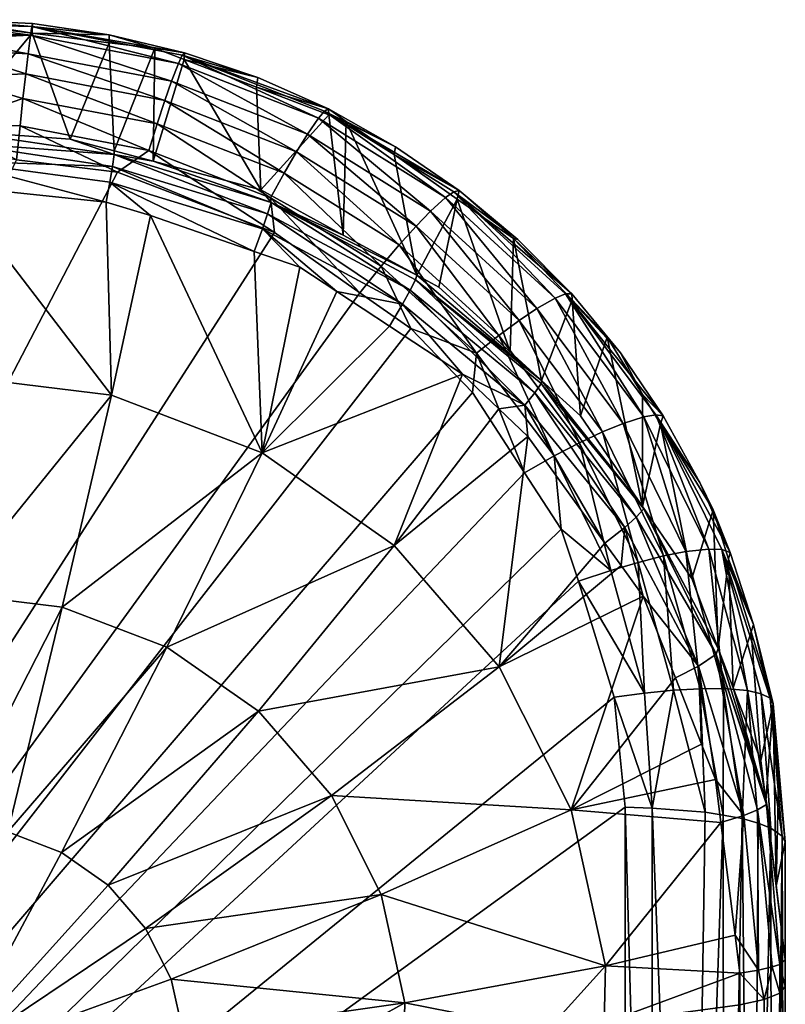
# Model space of a CAD drawing. Extents: x -0.023 to 0.08, y -0.163 to 0.042.
# Tile 19 of 41: x 0.00041 to 0.005, y 0.03604 to 0.04194. Entities that reach past the tile are written whole.
import ezdxf

# ---------------------------------------------------------------- set-up
doc = ezdxf.new("R2010")
doc.units = 0
doc.layers.add('mesh', color=7, linetype='CONTINUOUS')

msp = doc.modelspace()

# ---------------------------------------------------------------- meshes
at = {"layer": 'mesh'}
mesh = msp.add_polyface(dxfattribs=at)
corners = [(0, 0.0412793, 0.0485979), (0.0004869, 0.0418624, 0.0516322), (0, 0.041922, 0.0516215), (0.0007149, 0.0412281, 0.0486042), (0.0009488, 0.0418059, 0.0516423), (0.0009793, 0.0411576, 0.0486132), (0.0009495, 0.0418538, 0.0518435), (0.0004901, 0.04192, 0.0518318), (0.0004853, 0.0419028, 0.052019), (0, 0.041867, 0.052193), (0.0004772, 0.0418509, 0.0521997), (0, 0.041828, 0.052296), (0.0004325, 0.0414722, 0.0526684), (0.0011859, 0.0411601, 0.0527815), (0.0004149, 0.0413066, 0.0527566), (0.0004488, 0.0416187, 0.0525502), (0.0012361, 0.0413191, 0.0526944), (0.0013638, 0.0416811, 0.0522291), (0, 0.0419154, 0.0520655), (0.0014007, 0.0417458, 0.0518627), (0.0009798, 0.041135, 0.0484521), (-0.0004149, 0.0413066, 0.0527566), (0, 0.0413243, 0.0527467), (0, 0.0411517, 0.0528075), (-0.0004488, 0.0416187, 0.0525502), (0, 0.0416004, 0.0525834), (-0.000463, 0.0417399, 0.0524072), (0, 0.0417655, 0.0523989), (0.0003934, 0.0411035, 0.0528158), (0.000463, 0.0417399, 0.0524072), (0.0012825, 0.0414595, 0.0525773), (0.001323, 0.0415754, 0.0524354), (0, 0.0419438, 0.051819), (0, 0.0412104, 0.0483897)]
mesh.append_faces([[corners[k] for k in face] for face in [(0, 1, 2, 2), (3, 1, 0, 0), (3, 4, 1, 1), (5, 4, 3, 3), (6, 1, 4, 4), (6, 7, 1, 1), (8, 7, 6, 6), (9, 10, 11, 11), (12, 13, 14, 14), (15, 16, 12, 12), (8, 17, 10, 10), (18, 10, 9, 9), (18, 8, 10, 10), (6, 19, 8, 8), (3, 0, 20, 20), (21, 22, 23, 23), (24, 25, 22, 22), (26, 27, 25, 25), (26, 11, 27, 27), (22, 14, 28, 28), (22, 12, 14, 14), (25, 12, 22, 22), (25, 15, 12, 12), (27, 15, 25, 25), (27, 29, 15, 15), (11, 29, 27, 27), (11, 10, 29, 29), (29, 30, 15, 15), (10, 31, 29, 29), (32, 8, 18, 18), (32, 7, 8, 8), (32, 1, 7, 7), (2, 1, 32, 32), (20, 0, 33, 33)]])
mesh = msp.add_polyface(dxfattribs=at)
corners = [(0.0022625, 0.0414084, 0.0519232), (0.0018309, 0.0415394, 0.0516906), (0.0022642, 0.0413733, 0.0517208), (0.0018396, 0.0415969, 0.0518893), (0.0013974, 0.0417056, 0.0516605), (0.0012825, 0.0414595, 0.0525773), (0.0019966, 0.0410227, 0.0527453), (0.0012361, 0.0413191, 0.0526944), (0.0004325, 0.0414722, 0.0526684), (0.0011859, 0.0411601, 0.0527815), (0.0004488, 0.0416187, 0.0525502), (0.0013869, 0.0417301, 0.0520493), (0.00224, 0.041396, 0.0521086), (0.0022025, 0.0413526, 0.0522868), (0.0013638, 0.0416811, 0.0522291), (0.0004853, 0.0419028, 0.052019), (0.0014007, 0.0417458, 0.0518627), (0.0029639, 0.0408775, 0.0523718), (0.0026655, 0.0411822, 0.0519643), (0.0009798, 0.041135, 0.0484521), (0.0009793, 0.0411576, 0.0486132), (0.0007149, 0.0412281, 0.0486042), (0.0012217, 0.0417725, 0.0516483), (0.0009488, 0.0418059, 0.0516423), (0.0012128, 0.0410952, 0.0486211), (0.0018571, 0.0409232, 0.048643), (0.0023689, 0.0413331, 0.0517281), (0.0026558, 0.0411346, 0.0517649), (0.001323, 0.0415754, 0.0524354), (0.0020713, 0.0411513, 0.0526304), (0.0021366, 0.041257, 0.0524906), (0.000463, 0.0417399, 0.0524072), (0.0004772, 0.0418509, 0.0521997), (0.0009495, 0.0418538, 0.0518435)]
mesh.append_faces([[corners[k] for k in face] for face in [(0, 1, 2, 2), (3, 1, 0, 0), (3, 4, 1, 1), (5, 6, 7, 7), (8, 7, 9, 9), (10, 5, 7, 7), (11, 12, 13, 13), (14, 11, 13, 13), (15, 11, 14, 14), (15, 16, 11, 11), (12, 17, 13, 13), (12, 0, 18, 18), (11, 0, 12, 12), (11, 3, 0, 0), (16, 3, 11, 11), (16, 4, 3, 3), (19, 20, 21, 21), (20, 22, 23, 23), (24, 22, 20, 20), (24, 4, 22, 22), (25, 4, 24, 24), (25, 1, 4, 4), (25, 2, 1, 1), (0, 2, 26, 26), (26, 18, 0, 0), (27, 18, 26, 26), (28, 29, 5, 5), (28, 30, 29, 29), (14, 30, 28, 28), (31, 28, 5, 5), (32, 14, 28, 28), (14, 13, 30, 30), (33, 22, 16, 16), (23, 22, 33, 33), (22, 4, 16, 16)]])
mesh = msp.add_polyface(dxfattribs=at)
corners = [(0.0011859, 0.0411601, 0.0527815), (0.0019392, 0.0406677, 0.0528912), (0.0009992, 0.0410292, 0.0528285), (0.0019157, 0.0408764, 0.0528304), (0.0012361, 0.0413191, 0.0526944), (0.0019966, 0.0410227, 0.0527453), (0.0012825, 0.0414595, 0.0525773), (0.0020713, 0.0411513, 0.0526304), (0.0004149, 0.0413066, 0.0527566), (0.0003934, 0.0411035, 0.0528158), (0.0025787, 0.0404659, 0.0529026), (0.0026872, 0.0405939, 0.0528206), (0.0027874, 0.0407057, 0.0527089), (0.0009686, 0.0410634, 0.0483037), (0.0018669, 0.0406897, 0.0482005), (0.0018985, 0.04078, 0.0483369), (0.0009526, 0.040969, 0.0481691), (0.0018173, 0.0405543, 0.0480846), (0.0011971, 0.0407695, 0.0480614), (0.0009798, 0.041135, 0.0484521), (0.0012128, 0.0410952, 0.0486211), (0.0009793, 0.0411576, 0.0486132), (0.0019203, 0.0408484, 0.0484873), (0.002753, 0.0403212, 0.0483912), (0.0023515, 0.0406528, 0.0486781), (0.0022642, 0.0413733, 0.0517208), (0.0018571, 0.0409232, 0.048643), (0.0023689, 0.0413331, 0.0517281), (0.0027924, 0.0404117, 0.0487094), (0.0026558, 0.0411346, 0.0517649), (0, 0.0413243, 0.0527467), (0, 0.0411517, 0.0528075), (0.0021366, 0.041257, 0.0524906), (0.0022025, 0.0413526, 0.0522868), (0.0028752, 0.0407967, 0.0525721), (0, 0.0412104, 0.0483897), (0, 0.0410978, 0.0482014), (0.0009315, 0.0408489, 0.0480528), (0, 0.0409469, 0.0480423)]
mesh.append_faces([[corners[k] for k in face] for face in [(0, 1, 2, 2), (0, 3, 1, 1), (4, 3, 0, 0), (4, 5, 3, 3), (6, 7, 5, 5), (8, 2, 9, 9), (8, 0, 2, 2), (5, 10, 3, 3), (7, 11, 5, 5), (7, 12, 11, 11), (13, 14, 15, 15), (13, 16, 14, 14), (16, 17, 14, 14), (16, 18, 17, 17), (19, 20, 21, 21), (22, 20, 19, 19), (15, 19, 13, 13), (15, 22, 19, 19), (23, 22, 15, 15), (24, 25, 26, 26), (24, 27, 25, 25), (28, 27, 24, 24), (28, 29, 27, 27), (30, 9, 31, 31), (32, 12, 7, 7), (33, 34, 32, 32), (13, 35, 36, 36), (37, 36, 38, 38), (37, 16, 36, 36), (36, 16, 13, 13), (37, 18, 16, 16), (24, 26, 22, 22), (22, 26, 20, 20), (13, 19, 35, 35)]])
mesh = msp.add_polyface(dxfattribs=at)
corners = [(0.0030348, 0.0408685, 0.0518142), (0.0029244, 0.0403395, 0.0487188), (0.003351, 0.0399521, 0.0487693), (0.0037207, 0.0403006, 0.0521278), (0.0037223, 0.0402647, 0.0519277), (0.0040122, 0.0399468, 0.052195), (0.0025787, 0.0404659, 0.0529026), (0.0031507, 0.0399448, 0.0529968), (0.002757, 0.0400914, 0.0529941), (0.0026872, 0.0405939, 0.0528206), (0.0032827, 0.04005, 0.0529188), (0.0027874, 0.0407057, 0.0527089), (0.0034046, 0.0401406, 0.0528111), (0.0030146, 0.0409126, 0.0521958), (0.0036202, 0.040275, 0.0524823), (0.0029639, 0.0408775, 0.0523718), (0.0036824, 0.0402994, 0.0523092), (0.00224, 0.041396, 0.0521086), (0.0030454, 0.0409202, 0.0520123), (0.0026558, 0.0411346, 0.0517649), (0.0026655, 0.0411822, 0.0519643), (0.0041526, 0.0395633, 0.0526167), (0.0033977, 0.0406258, 0.0520668), (0.0034987, 0.0397065, 0.0484646), (0.0027844, 0.0403845, 0.0485447), (0.002753, 0.0403212, 0.0483912), (0.0027924, 0.0404117, 0.0487094), (0.0033721, 0.0406318, 0.0518581), (0.0035394, 0.039781, 0.0487916), (0.0028752, 0.0407967, 0.0525721), (0.0035117, 0.0402129, 0.0526782), (0.0021366, 0.041257, 0.0524906), (0.0022025, 0.0413526, 0.0522868)]
mesh.append_faces([[corners[k] for k in face] for face in [(0, 1, 2, 2), (3, 4, 5, 5), (6, 7, 8, 8), (9, 7, 6, 6), (9, 10, 7, 7), (11, 10, 9, 9), (11, 12, 10, 10), (13, 14, 15, 15), (13, 16, 14, 14), (17, 13, 15, 15), (18, 13, 17, 17), (18, 19, 0, 0), (18, 20, 19, 19), (17, 20, 18, 18), (16, 21, 14, 14), (22, 13, 18, 18), (3, 13, 22, 22), (3, 16, 13, 13), (5, 16, 3, 3), (23, 24, 25, 25), (0, 26, 1, 1), (0, 19, 26, 26), (2, 27, 0, 0), (28, 4, 27, 27), (18, 0, 27, 27), (3, 27, 4, 4), (22, 27, 3, 3), (29, 12, 11, 11), (29, 30, 12, 12), (15, 30, 29, 29), (15, 14, 30, 30), (31, 29, 11, 11), (32, 15, 29, 29), (22, 18, 27, 27), (24, 28, 26, 26)]])
mesh = msp.add_polyface(dxfattribs=at)
corners = [(0.0034375, 0.0392276, 0.0531558), (0.0036567, 0.0388894, 0.05322), (-0.0040404, 0.0313533, 0.0548068), (0.0024517, 0.0403066, 0.0529557), (0.002757, 0.0400914, 0.0529941), (0.0003934, 0.0411035, 0.0528158), (0.0009992, 0.0410292, 0.0528285), (-0.0021834, 0.0394981, 0.0531347), (-0.0003947, 0.0411108, 0.0528145), (-0.0006629, 0.0369509, 0.0465425), (-0.0009439, 0.0367542, 0.0465744), (0, 0.0357105, 0.0465891), (-0.0011676, 0.0364956, 0.0466163), (-0.0013205, 0.0361909, 0.0466656), (-0.0027214, 0.0360485, 0.0471444), (-0.0027142, 0.0358126, 0.0472195), (-0.0022227, 0.0357731, 0.0469759), (-0.0035712, 0.0358814, 0.0476443), (-0.0039219, 0.0362713, 0.0478441), (-0.0039142, 0.0359274, 0.0479283), (-0.0013934, 0.0358586, 0.0467195), (-0.0007545, 0.0357175, 0.0466325), (-0.0013891, 0.0357415, 0.0467809), (-0.0025791, 0.0366976, 0.0470393), (-0.0008703, 0.0303972, 0.0475108), (-0.0010653, 0.0302867, 0.0475566), (-0.0007545, 0.0304629, 0.0474835), (-0.0004529, 0.0305651, 0.0474385), (0, 0.0306195, 0.0474137), (-0.0002281, 0.0306059, 0.0474199), (-0.002213, 0.0301524, 0.0479175), (-0.0026211, 0.0301731, 0.0480451), (-0.0035565, 0.0302598, 0.0485805), (-0.0038606, 0.030288, 0.0487546), (-0.0047273, 0.0360364, 0.0486016), (-0.004203, 0.037218, 0.0535398), (-0.0040404, 0.0372222, 0.0535593), (-0.0042285, 0.0313466, 0.0547752)]
mesh.append_faces([[corners[k] for k in face] for face in [(0, 1, 2, 2), (3, 4, 2, 2), (5, 6, 2, 2), (7, 8, 2, 2), (9, 10, 11, 11), (11, 10, 12, 12), (11, 12, 13, 13), (14, 15, 16, 16), (17, 18, 19, 19), (17, 15, 18, 18), (20, 21, 11, 11), (20, 22, 21, 21), (16, 22, 20, 20), (20, 11, 13, 13), (20, 14, 16, 16), (20, 23, 14, 14), (13, 23, 20, 20), (14, 18, 15, 15), (24, 16, 25, 25), (24, 22, 16, 16), (26, 22, 24, 24), (26, 21, 22, 22), (27, 21, 26, 26), (21, 28, 11, 11), (21, 29, 28, 28), (27, 29, 21, 21), (15, 30, 16, 16), (17, 31, 15, 15), (17, 32, 31, 31), (19, 32, 17, 17), (19, 33, 32, 32), (34, 33, 19, 19), (35, 36, 2, 2), (2, 37, 35, 35)]])
mesh = msp.add_polyface(dxfattribs=at)
corners = [(-0.0040404, 0.0313533, 0.0548068), (0.0019392, 0.0406677, 0.0528912), (0.0024517, 0.0403066, 0.0529557), (0.0009992, 0.0410292, 0.0528285), (0.001866, 0.0393458, 0.0473462), (0.0023121, 0.0403143, 0.0481107), (0.0020918, 0.0404592, 0.0480949), (0.0026277, 0.0401068, 0.0481334), (0.003066, 0.0398186, 0.0481649), (0.0026567, 0.038792, 0.0474359), (0.0011971, 0.0407695, 0.0480614), (0.0009622, 0.0396922, 0.0472901), (0.0018173, 0.0405543, 0.0480846), (0, 0.0409469, 0.0480423), (0, 0.03981, 0.047271), (0, 0.0371158, 0.0465158), (0.0006676, 0.0384223, 0.04676), (0, 0.038504, 0.0467467), (0.0003418, 0.037074, 0.0465226), (0.0012948, 0.0381819, 0.0467989), (0.0018435, 0.0377977, 0.0468611), (0.0032864, 0.0380643, 0.0475537), (0.0025787, 0.0404659, 0.0529026), (0.002757, 0.0400914, 0.0529941), (0.0019157, 0.0408764, 0.0528304), (0.0019966, 0.0410227, 0.0527453), (0.0026872, 0.0405939, 0.0528206), (0.0027069, 0.0402377, 0.0482516), (0.0018669, 0.0406897, 0.0482005), (0.0018985, 0.04078, 0.0483369), (0.002753, 0.0403212, 0.0483912), (0.0027844, 0.0403845, 0.0485447), (0.0019203, 0.0408484, 0.0484873), (0.0009315, 0.0408489, 0.0480528), (0.0027924, 0.0404117, 0.0487094), (0.0023515, 0.0406528, 0.0486781)]
mesh.append_faces([[corners[k] for k in face] for face in [(0, 1, 2, 2), (0, 3, 1, 1), (4, 5, 6, 6), (4, 7, 5, 5), (4, 8, 7, 7), (9, 8, 4, 4), (4, 10, 11, 11), (4, 12, 10, 10), (6, 12, 4, 4), (13, 14, 11, 11), (15, 16, 17, 17), (18, 19, 16, 16), (17, 11, 14, 14), (16, 11, 17, 17), (16, 4, 11, 11), (19, 4, 16, 16), (19, 9, 4, 4), (20, 9, 19, 19), (20, 21, 9, 9), (22, 23, 2, 2), (24, 2, 1, 1), (24, 22, 2, 2), (25, 26, 22, 22), (5, 27, 28, 28), (29, 27, 30, 30), (29, 28, 27, 27), (28, 6, 5, 5), (28, 12, 6, 6), (5, 7, 27, 27), (30, 31, 32, 32), (11, 10, 33, 33), (13, 11, 33, 33), (32, 34, 35, 35), (31, 34, 32, 32)]])
mesh = msp.add_polyface(dxfattribs=at)
corners = [(0.0037733, 0.0395685, 0.0488193), (0.0039329, 0.0400409, 0.0519702), (0.0037223, 0.0402647, 0.0519277), (0.0031507, 0.0399448, 0.0529968), (0.0031264, 0.0397075, 0.0530646), (0.002757, 0.0400914, 0.0529941), (0.0040122, 0.0399468, 0.052195), (0.0041439, 0.0396969, 0.0520374), (0.0034375, 0.0392276, 0.0531558), (0.0032827, 0.04005, 0.0529188), (0.0036151, 0.0393289, 0.0531118), (0.003766, 0.0394073, 0.0530388), (0.0034046, 0.0401406, 0.0528111), (0.0039055, 0.039473, 0.0529359), (0.0036824, 0.0402994, 0.0523092), (0.0042244, 0.0395749, 0.0524469), (0.0041526, 0.0395633, 0.0526167), (0.004269, 0.039568, 0.0522679), (0.0042522, 0.0395203, 0.0520719), (0.002753, 0.0403212, 0.0483912), (0.0034398, 0.0396323, 0.0483209), (0.0034987, 0.0397065, 0.0484646), (0.0027069, 0.0402377, 0.0482516), (0.0032845, 0.0396099, 0.048188), (0.0034568, 0.0394454, 0.0482062), (0.003066, 0.0398186, 0.0481649), (0.0026277, 0.0401068, 0.0481334), (0.0035383, 0.0397631, 0.0486223), (0.0027844, 0.0403845, 0.0485447), (0.0041075, 0.0389619, 0.0485547), (0.0035394, 0.039781, 0.0487916), (0.0033721, 0.0406318, 0.0518581), (0.003351, 0.0399521, 0.0487693), (0.0041441, 0.0390257, 0.0488901), (0.0035117, 0.0402129, 0.0526782), (0.004028, 0.0395235, 0.0528075), (0.0036202, 0.040275, 0.0524823), (0.0029244, 0.0403395, 0.0487188), (0.0027924, 0.0404117, 0.0487094)]
mesh.append_faces([[corners[k] for k in face] for face in [(0, 1, 2, 2), (3, 4, 5, 5), (6, 1, 7, 7), (6, 2, 1, 1), (3, 8, 4, 4), (9, 10, 3, 3), (9, 11, 10, 10), (12, 11, 9, 9), (12, 13, 11, 11), (14, 15, 16, 16), (17, 15, 14, 14), (6, 17, 14, 14), (7, 17, 6, 6), (7, 18, 17, 17), (19, 20, 21, 21), (19, 22, 20, 20), (20, 23, 24, 24), (20, 25, 23, 23), (22, 25, 20, 20), (22, 26, 25, 25), (21, 27, 28, 28), (29, 27, 21, 21), (30, 31, 32, 32), (0, 2, 30, 30), (33, 1, 0, 0), (33, 7, 1, 1), (34, 13, 12, 12), (34, 35, 13, 13), (36, 35, 34, 34), (36, 16, 35, 35), (37, 30, 32, 32), (37, 38, 30, 30), (27, 30, 28, 28), (27, 33, 30, 30)]])
mesh = msp.add_polyface(dxfattribs=at)
corners = [(-0.0040404, 0.0313533, 0.0548068), (0.0036567, 0.0388894, 0.05322), (0.0037618, 0.0385767, 0.0532824), (0.0031264, 0.0397075, 0.0530646), (0.0034375, 0.0392276, 0.0531558), (0.002757, 0.0400914, 0.0529941), (0, 0.0357105, 0.0465891), (0.0009439, 0.0367542, 0.0465744), (0.0006629, 0.0369509, 0.0465425), (0.0003418, 0.037074, 0.0465226), (0.0037168, 0.0372067, 0.0476926), (0.0044984, 0.0375999, 0.0484152), (0.0043422, 0.037997, 0.0483697), (0.0045819, 0.0373877, 0.0484394), (0.0046141, 0.0371303, 0.0484695), (0.0039219, 0.0362713, 0.0478441), (0.0046987, 0.0364554, 0.0485483), (0.0041493, 0.0384874, 0.0483136), (0.0032864, 0.0380643, 0.0475537), (0, 0.0371158, 0.0465158), (0, 0.038504, 0.0467467), (-0.0003418, 0.037074, 0.0465226), (0.0006676, 0.0384223, 0.04676), (0.0012948, 0.0381819, 0.0467989), (0.0018435, 0.0377977, 0.0468611), (0.0022804, 0.0372927, 0.0469429), (0.0011676, 0.0364956, 0.0466163), (0.0025791, 0.0366976, 0.0470393), (0.0044796, 0.038068, 0.0485036), (0.0042016, 0.0372164, 0.0535323), (0.0041572, 0.037906, 0.0533929), (0.0043297, 0.0379236, 0.0533317), (0.003975, 0.0378808, 0.053422), (0.0040404, 0.0372222, 0.0535593), (0.0045204, 0.0371919, 0.053417), (0.0044894, 0.0379326, 0.0532403), (0.0046281, 0.0371741, 0.0533332), (0.00463, 0.037933, 0.0531226), (0.0047507, 0.0371717, 0.0486106), (0.0045864, 0.0381388, 0.0487408)]
mesh.append_faces([[corners[k] for k in face] for face in [(0, 1, 2, 2), (0, 3, 4, 4), (0, 5, 3, 3), (6, 7, 8, 8), (6, 8, 9, 9), (10, 11, 12, 12), (10, 13, 11, 11), (10, 14, 13, 13), (15, 14, 10, 10), (15, 16, 14, 14), (17, 10, 12, 12), (17, 18, 10, 10), (19, 20, 21, 21), (9, 22, 19, 19), (8, 23, 9, 9), (8, 24, 23, 23), (7, 24, 8, 8), (7, 25, 24, 24), (26, 25, 7, 7), (26, 27, 25, 25), (25, 18, 24, 24), (25, 10, 18, 18), (27, 10, 25, 25), (27, 15, 10, 10), (28, 12, 11, 11), (11, 13, 28, 28), (29, 30, 31, 31), (32, 29, 33, 33), (32, 30, 29, 29), (31, 34, 29, 29), (35, 34, 31, 31), (35, 36, 34, 34), (37, 36, 35, 35), (28, 38, 39, 39)]])
mesh = msp.add_polyface(dxfattribs=at)
corners = [(0.0040165, 0.0386711, 0.048293), (0.0032864, 0.0380643, 0.0475537), (0.0041493, 0.0384874, 0.0483136), (0.0034568, 0.0394454, 0.0482062), (0.0026567, 0.038792, 0.0474359), (0.0039197, 0.038805, 0.048278), (0.0032845, 0.0396099, 0.048188), (0.003066, 0.0398186, 0.0481649), (0.0036151, 0.0393289, 0.0531118), (0.0036567, 0.0388894, 0.05322), (0.0034375, 0.0392276, 0.0531558), (0.0039545, 0.0386411, 0.053245), (0.003766, 0.0394073, 0.0530388), (0.004119, 0.0386899, 0.0531776), (0.0039055, 0.039473, 0.0529359), (0.0042712, 0.0387282, 0.0530802), (0.0031507, 0.0399448, 0.0529968), (0.0037618, 0.0385767, 0.0532824), (0.0041572, 0.037906, 0.0533929), (0.0043297, 0.0379236, 0.0533317), (0.0040378, 0.0388991, 0.0484059), (0.0041075, 0.0389619, 0.0485547), (0.0034987, 0.0397065, 0.0484646), (0.0034398, 0.0396323, 0.0483209), (0.0044796, 0.038068, 0.0485036), (0.0041534, 0.0390105, 0.0487173), (0.0035383, 0.0397631, 0.0486223), (0.0041441, 0.0390257, 0.0488901), (0.0042522, 0.0395203, 0.0520719), (0.0041439, 0.0396969, 0.0520374), (0.003975, 0.0378808, 0.053422), (0.004028, 0.0395235, 0.0528075), (0.004405, 0.0387544, 0.052957), (0.0041526, 0.0395633, 0.0526167), (0.0037733, 0.0395685, 0.0488193), (0.0035394, 0.039781, 0.0487916), (0.0045864, 0.0381388, 0.0487408)]
mesh.append_faces([[corners[k] for k in face] for face in [(0, 1, 2, 2), (1, 3, 4, 4), (1, 5, 3, 3), (0, 5, 1, 1), (4, 6, 7, 7), (3, 6, 4, 4), (8, 9, 10, 10), (8, 11, 9, 9), (12, 11, 8, 8), (12, 13, 11, 11), (14, 13, 12, 12), (14, 15, 13, 13), (16, 8, 10, 10), (11, 17, 9, 9), (11, 18, 17, 17), (13, 18, 11, 11), (13, 19, 18, 18), (15, 19, 13, 13), (20, 5, 0, 0), (20, 21, 22, 22), (23, 20, 22, 22), (23, 5, 20, 20), (3, 5, 23, 23), (20, 24, 21, 21), (0, 2, 20, 20), (21, 25, 26, 26), (27, 28, 29, 29), (30, 17, 18, 18), (31, 15, 14, 14), (31, 32, 15, 15), (33, 32, 31, 31), (34, 35, 27, 27), (25, 27, 26, 26), (36, 25, 21, 21)]])
mesh = msp.add_polyface(dxfattribs=at)
corners = [(0.0044397, 0.0385928, 0.0489465), (0.0045687, 0.0390043, 0.0521727), (0.0042522, 0.0395203, 0.0520719), (0.0044886, 0.039168, 0.0523461), (0.0046695, 0.03875, 0.0524291), (0.0042244, 0.0395749, 0.0524469), (0.0045412, 0.0387693, 0.0527717), (0.0041526, 0.0395633, 0.0526167), (0.0046201, 0.0387662, 0.0526055), (0.0048098, 0.0383181, 0.0525162), (0.0049087, 0.0378756, 0.0526068), (0.004269, 0.039568, 0.0522679), (0.0042712, 0.0387282, 0.0530802), (0.0044894, 0.0379326, 0.0532403), (0.0043297, 0.0379236, 0.0533317), (0.0047732, 0.0379211, 0.0529431), (0.0048564, 0.0379022, 0.0527806), (0.0044796, 0.038068, 0.0485036), (0.0041493, 0.0384874, 0.0483136), (0.0043422, 0.037997, 0.0483697), (0.0040378, 0.0388991, 0.0484059), (0.0041441, 0.0390257, 0.0488901), (0.0045983, 0.0381745, 0.0490028), (0.0046599, 0.0387094, 0.0522325), (0.0046884, 0.0379368, 0.0490348), (0.0047946, 0.0382734, 0.0523209), (0.0049281, 0.0378414, 0.0524085), (0.004405, 0.0387544, 0.052957), (0.00463, 0.037933, 0.0531226), (0.0041075, 0.0389619, 0.0485547), (0.0045864, 0.0381388, 0.0487408), (0.0041534, 0.0390105, 0.0487173)]
mesh.append_faces([[corners[k] for k in face] for face in [(0, 1, 2, 2), (3, 1, 4, 4), (3, 2, 1, 1), (5, 6, 7, 7), (5, 8, 6, 6), (8, 9, 10, 10), (8, 4, 9, 9), (5, 4, 8, 8), (5, 3, 4, 4), (11, 3, 5, 5), (11, 2, 3, 3), (12, 13, 14, 14), (8, 15, 6, 6), (8, 16, 15, 15), (10, 16, 8, 8), (17, 18, 19, 19), (20, 18, 17, 17), (0, 2, 21, 21), (22, 1, 0, 0), (22, 23, 1, 1), (24, 23, 22, 22), (24, 25, 23, 23), (9, 25, 26, 26), (9, 23, 25, 25), (4, 23, 9, 9), (1, 23, 4, 4), (7, 6, 27, 27), (27, 13, 12, 12), (27, 28, 13, 13), (6, 28, 27, 27), (6, 15, 28, 28), (22, 0, 21, 21), (29, 17, 30, 30), (31, 22, 21, 21), (30, 22, 31, 31)]])
mesh = msp.add_polyface(dxfattribs=at)
corners = [(-0.0040404, 0.0313533, 0.0548068), (0.0040404, 0.0372222, 0.0535593), (0.0040404, 0.0313533, 0.0548068), (0.0003418, 0.037074, 0.0465226), (0, 0.0371158, 0.0465158), (0, 0.0357105, 0.0465891), (0.0011676, 0.0364956, 0.0466163), (0.0009439, 0.0367542, 0.0465744), (0.0013934, 0.0358586, 0.0467195), (0.0013205, 0.0361909, 0.0466656), (0.0007545, 0.0357175, 0.0466325), (0.0013891, 0.0357415, 0.0467809), (0.0022227, 0.0357731, 0.0469759), (0.0027142, 0.0358126, 0.0472195), (0.0027214, 0.0360485, 0.0471444), (0.0039142, 0.0359274, 0.0479283), (0.0039219, 0.0362713, 0.0478441), (0.0035712, 0.0358814, 0.0476443), (0.0047273, 0.0362272, 0.0485749), (0.0025791, 0.0366976, 0.0470393), (0.0002275, 0.0306059, 0.0474199), (0, 0.0306195, 0.0474137), (0.000875, 0.0304045, 0.0475084), (0.0010655, 0.0302865, 0.0475567), (0.0007545, 0.0304629, 0.0474835), (0.0004529, 0.0305651, 0.0474385), (0.0038606, 0.030288, 0.0487546), (0.0035565, 0.0302598, 0.0485805), (0.0026211, 0.0301731, 0.0480451), (0.003975, 0.0378808, 0.053422), (0.0037618, 0.0385767, 0.0532824), (0.004203, 0.0313491, 0.0547872), (0.0012793, 0.0301052, 0.0476258), (0.002213, 0.0301524, 0.0479175)]
mesh.append_faces([[corners[k] for k in face] for face in [(0, 1, 2, 2), (3, 4, 5, 5), (6, 7, 5, 5), (8, 9, 5, 5), (8, 10, 11, 11), (8, 5, 10, 10), (5, 9, 6, 6), (12, 13, 14, 14), (15, 16, 17, 17), (15, 18, 16, 16), (9, 19, 6, 6), (9, 14, 19, 19), (8, 14, 9, 9), (8, 12, 14, 14), (11, 12, 8, 8), (14, 16, 19, 19), (14, 17, 16, 16), (13, 17, 14, 14), (5, 20, 10, 10), (5, 21, 20, 20), (12, 22, 23, 23), (11, 22, 12, 12), (11, 24, 22, 22), (10, 24, 11, 11), (10, 25, 24, 24), (20, 25, 10, 10), (17, 26, 15, 15), (17, 27, 26, 26), (13, 27, 17, 17), (12, 28, 13, 13), (0, 29, 1, 1), (0, 30, 29, 29), (2, 1, 31, 31), (32, 33, 12, 12)]])
mesh = msp.add_polyface(dxfattribs=at)
corners = [(0.0048535, 0.0375011, 0.0490935), (0.0047946, 0.0382734, 0.0523209), (0.0046884, 0.0379368, 0.0490348), (0.0049459, 0.0367488, 0.0491963), (0.005, 0.0370144, 0.052582), (0.004962, 0.0374516, 0.0524903), (0.0049087, 0.0378756, 0.0526068), (0.0047507, 0.0371717, 0.0486106), (0.0046141, 0.0371303, 0.0484695), (0.0046987, 0.0364554, 0.0485483), (0.0045819, 0.0373877, 0.0484394), (0.0044796, 0.038068, 0.0485036), (0.0049281, 0.0378414, 0.0524085), (0.0048832, 0.0372594, 0.0491265), (0.005, 0.0363076, 0.0492566), (0.0049804, 0.0370482, 0.0527409), (0.00463, 0.037933, 0.0531226), (0.0047411, 0.0371539, 0.0532383), (0.0046281, 0.0371741, 0.0533332), (0.0047732, 0.0379211, 0.0529431), (0.0048365, 0.0371257, 0.0531056), (0.0049127, 0.0370957, 0.0529644), (0.0048564, 0.0379022, 0.0527806), (0.0048098, 0.0383181, 0.0525162), (0.0045983, 0.0381745, 0.0490028), (0.0048869, 0.0372373, 0.0489453), (0.004968, 0.0362782, 0.0490073), (0.0045864, 0.0381388, 0.0487408), (0.0048388, 0.0362451, 0.0487262), (0.0048343, 0.0372068, 0.0487712), (0.0049219, 0.0362647, 0.0488928)]
mesh.append_faces([[corners[k] for k in face] for face in [(0, 1, 2, 2), (3, 4, 5, 5), (6, 5, 4, 4), (7, 8, 9, 9), (7, 10, 8, 8), (11, 10, 7, 7), (0, 12, 1, 1), (13, 12, 0, 0), (3, 12, 13, 13), (3, 5, 12, 12), (14, 4, 3, 3), (6, 4, 15, 15), (12, 5, 6, 6), (16, 17, 18, 18), (19, 17, 16, 16), (19, 20, 17, 17), (19, 21, 20, 20), (22, 21, 19, 19), (6, 23, 12, 12), (15, 21, 22, 22), (6, 15, 22, 22), (13, 2, 24, 24), (13, 0, 2, 2), (25, 26, 14, 14), (27, 13, 24, 24), (28, 7, 9, 9), (28, 29, 7, 7), (30, 29, 28, 28), (30, 26, 29, 29), (25, 29, 26, 26), (27, 29, 25, 25), (27, 7, 29, 29), (25, 13, 27, 27), (14, 13, 25, 25), (14, 3, 13, 13)]])
mesh = msp.add_polyface(dxfattribs=at)
corners = [(0.0047273, 0.0362272, 0.0485749), (0.0046987, 0.0364554, 0.0485483), (0.0039219, 0.0362713, 0.0478441), (0.0047273, 0.0360364, 0.0486016), (0.0039142, 0.0359274, 0.0479283), (0.005, 0.0361461, 0.0492791), (0.005, 0.0311455, 0.0538294), (0.005, 0.0370144, 0.052582), (0.005, 0.0305205, 0.0501903), (0.0048755, 0.0304433, 0.0497133), (0.0047273, 0.0304108, 0.0495128), (0.0049684, 0.0304806, 0.049944), (0.0038606, 0.030288, 0.0487546), (0.004203, 0.0313491, 0.0547872), (0.0040404, 0.0372222, 0.0535593), (0.0042016, 0.0372164, 0.0535323), (0.0044303, 0.0313332, 0.0547124), (0.004633, 0.0313065, 0.0545867), (0.0047411, 0.0371539, 0.0532383), (0.0047991, 0.0312705, 0.0544175), (0.0046281, 0.0371741, 0.0533332), (0.0045204, 0.0371919, 0.053417), (0.0049127, 0.0370957, 0.0529644), (0.0049193, 0.0312274, 0.0542144), (0.0048365, 0.0371257, 0.0531056), (0.0049804, 0.0370482, 0.0527409), (0.0049786, 0.0311852, 0.0540158), (0.005, 0.0363076, 0.0492566), (0.004874, 0.0360685, 0.0487996), (0.004968, 0.036106, 0.0490314), (0.0048388, 0.0362451, 0.0487262), (0.0049219, 0.0362647, 0.0488928), (0.004968, 0.0362782, 0.0490073)]
mesh.append_faces([[corners[k] for k in face] for face in [(0, 1, 2, 2), (3, 0, 4, 4), (5, 6, 7, 7), (8, 6, 5, 5), (9, 3, 10, 10), (8, 5, 11, 11), (4, 10, 3, 3), (4, 12, 10, 10), (13, 14, 15, 15), (13, 15, 16, 16), (17, 18, 19, 19), (17, 20, 18, 18), (16, 20, 17, 17), (16, 21, 20, 20), (15, 21, 16, 16), (22, 23, 19, 19), (19, 24, 22, 22), (19, 18, 24, 24), (25, 6, 26, 26), (7, 6, 25, 25), (23, 25, 26, 26), (23, 22, 25, 25), (5, 7, 27, 27), (9, 28, 3, 3), (9, 29, 28, 28), (11, 29, 9, 9), (11, 5, 29, 29), (0, 3, 28, 28), (28, 30, 0, 0), (28, 31, 30, 30), (29, 31, 28, 28), (29, 32, 31, 31), (5, 32, 29, 29), (5, 27, 32, 32), (30, 1, 0, 0)]])

doc.saveas('drawing.dxf')
